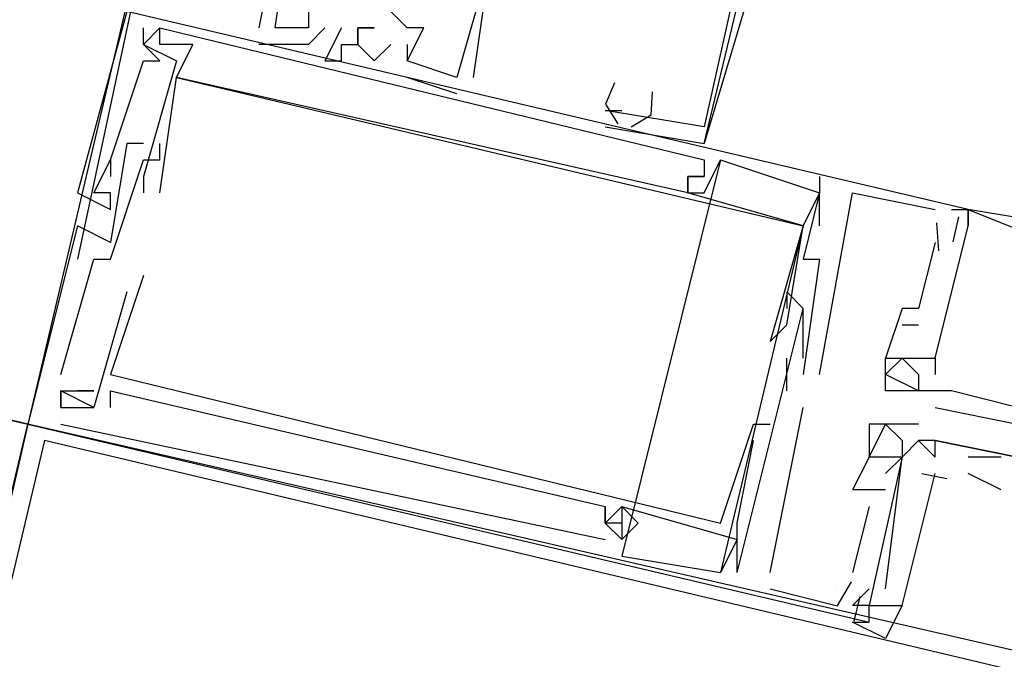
# Model space of a CAD drawing. Header units: feet. Extents: x -79 to 198, y -22 to 181.
# Tile 186 of 256: x 130.727 to 131.523, y 90.361 to 90.878. Entities that reach past the tile are written whole.
import ezdxf

# ---------------------------------------------------------------- set-up
doc = ezdxf.new("R2010")
doc.units = ezdxf.units.FT
doc.layers.add('A-LINEA', color=7, linetype='CONTINUOUS')

msp = doc.modelspace()

# ---------------------------------------------------------------- linework, layer by layer
at = {"layer": 'A-LINEA'}
for p, q in [((130.8533, 91.0578), (130.7733, 90.6844)), ((130.84, 91.0044), (130.7333, 90.5511)), ((130.84, 91.0044), (130.7333, 90.5511)), ((131.32, 90.9111), (131.28, 90.7778)), ((131.32, 90.9111), (131.28, 90.7778)), ((131.32, 90.9111), (131.28, 90.7778)), ((130.84, 90.8711), (130.84, 90.8711)), ((130.84, 90.8711), (130.84, 90.8711)), ((130.84, 90.8711), (130.84, 90.8711)), ((130.84, 90.8711), (130.84, 90.8711)), ((130.84, 90.8711), (130.84, 90.8711)), ((130.84, 90.8711), (130.84, 90.8711)), ((130.92, 90.8711), (130.92, 90.8711)), ((130.92, 90.8711), (130.92, 90.8711)), ((130.92, 90.8711), (130.92, 90.8711)), ((130.9333, 90.8711), (130.9333, 90.8711)), ((130.9333, 90.8711), (130.9333, 90.8711)), ((130.9333, 90.8711), (130.9333, 90.8711)), ((130.96, 90.8711), (130.96, 90.8711)), ((130.96, 90.8711), (130.96, 90.8711)), ((130.96, 90.8711), (130.96, 90.8711)), ((130.9733, 90.8711), (130.9733, 90.8711)), ((130.9733, 90.8711), (130.9733, 90.8711)), ((130.9733, 90.8711), (130.9733, 90.8711)), ((130.9867, 90.8711), (130.9867, 90.8711)), ((130.9867, 90.8711), (130.9867, 90.8711)), ((130.9867, 90.8711), (130.9867, 90.8711)), ((131, 90.8711), (131, 90.8711)), ((131, 90.8711), (131, 90.8711)), ((131, 90.8711), (131, 90.8711)), ((131.04, 90.8711), (131.04, 90.8711)), ((131.04, 90.8711), (131.04, 90.8711)), ((131.04, 90.8711), (131.04, 90.8711)), ((131.0533, 90.8711), (131.0533, 90.8711)), ((131.0533, 90.8711), (131.0533, 90.8711)), ((131.0533, 90.8711), (131.0533, 90.8711)), ((130.8267, 90.8578), (130.8267, 90.8578)), ((130.8267, 90.8578), (130.8267, 90.8578)), ((130.8267, 90.8578), (130.8267, 90.8578)), ((130.8267, 90.8578), (130.8267, 90.8578)), ((130.8267, 90.8578), (130.8267, 90.8578)), ((130.8267, 90.8578), (130.8267, 90.8578)), ((130.84, 90.8578), (130.84, 90.8578)), ((130.84, 90.8578), (130.84, 90.8578)), ((130.84, 90.8578), (130.84, 90.8578)), ((130.8667, 90.8578), (130.8667, 90.8578)), ((130.8667, 90.8578), (130.8667, 90.8578)), ((130.8667, 90.8578), (130.8667, 90.8578)), ((130.92, 90.8578), (130.92, 90.8578)), ((130.92, 90.8578), (130.92, 90.8578)), ((130.92, 90.8578), (130.92, 90.8578)), ((130.96, 90.8578), (130.96, 90.8578)), ((130.96, 90.8578), (130.96, 90.8578)), ((130.96, 90.8578), (130.96, 90.8578)), ((130.9867, 90.8578), (130.9867, 90.8578)), ((130.9867, 90.8578), (130.9867, 90.8578)), ((130.9867, 90.8578), (130.9867, 90.8578)), ((131, 90.8578), (131, 90.8578)), ((131, 90.8578), (131, 90.8578)), ((131, 90.8578), (131, 90.8578)), ((131.0267, 90.8578), (131.0267, 90.8578)), ((131.0267, 90.8578), (131.0267, 90.8578)), ((131.0267, 90.8578), (131.0267, 90.8578)), ((131.04, 90.8578), (131.04, 90.8578)), ((131.04, 90.8578), (131.04, 90.8578)), ((131.04, 90.8578), (131.04, 90.8578)), ((130.8267, 90.8444), (130.8267, 90.8444)), ((130.8267, 90.8444), (130.8267, 90.8444)), ((130.8267, 90.8444), (130.8267, 90.8444)), ((130.84, 90.8444), (130.84, 90.8444)), ((130.84, 90.8444), (130.84, 90.8444)), ((130.84, 90.8444), (130.84, 90.8444)), ((130.8533, 90.8444), (130.8533, 90.8444)), ((130.8533, 90.8444), (130.8533, 90.8444)), ((130.8533, 90.8444), (130.8533, 90.8444)), ((130.9733, 90.8444), (130.9733, 90.8444)), ((130.9733, 90.8444), (130.9733, 90.8444)), ((130.9733, 90.8444), (130.9733, 90.8444)), ((130.9867, 90.8444), (130.9867, 90.8444)), ((130.9867, 90.8444), (130.9867, 90.8444)), ((130.9867, 90.8444), (130.9867, 90.8444)), ((131.0133, 90.8444), (131.0133, 90.8444)), ((131.0133, 90.8444), (131.0133, 90.8444)), ((131.0133, 90.8444), (131.0133, 90.8444)), ((131.04, 90.8444), (131.04, 90.8444)), ((131.04, 90.8444), (131.04, 90.8444)), ((131.04, 90.8444), (131.04, 90.8444)), ((131.04, 90.8444), (131.04, 90.8444)), ((131.04, 90.8444), (131.04, 90.8444)), ((131.04, 90.8444), (131.04, 90.8444)), ((131.0533, 90.8444), (131.0533, 90.8444)), ((131.0533, 90.8444), (131.0533, 90.8444)), ((131.0533, 90.8444), (131.0533, 90.8444)), ((130.8533, 90.8311), (130.8533, 90.8311)), ((130.8533, 90.8311), (130.8533, 90.8311)), ((130.8533, 90.8311), (130.8533, 90.8311)), ((130.8533, 90.8311), (130.8533, 90.8311)), ((130.8533, 90.8311), (130.8533, 90.8311)), ((130.8533, 90.8311), (130.8533, 90.8311)), ((131.08, 90.8178), (131.04, 90.8311)), ((131.04, 90.8311), (131.04, 90.8311)), ((131.08, 90.8178), (131.04, 90.8311)), ((131.04, 90.8311), (131.04, 90.8311)), ((131.08, 90.8178), (131.04, 90.8311)), ((131.04, 90.8311), (131.04, 90.8311)), ((131.08, 90.8311), (131.08, 90.8311)), ((131.08, 90.8311), (131.08, 90.8311)), ((131.08, 90.8311), (131.08, 90.8311)), ((131.08, 90.8311), (131.08, 90.8311)), ((131.08, 90.8311), (131.08, 90.8311)), ((131.08, 90.8311), (131.08, 90.8311)), ((131.0933, 90.8311), (131.0933, 90.8311)), ((131.0933, 90.8311), (131.0933, 90.8311)), ((131.0933, 90.8311), (131.0933, 90.8311)), ((131.2, 90.8311), (131.2, 90.8311)), ((131.2, 90.8311), (131.2, 90.8311)), ((131.2, 90.8311), (131.2, 90.8311)), ((131.2, 90.8311), (131.2, 90.8311)), ((131.2, 90.8311), (131.2, 90.8311)), ((131.2, 90.8311), (131.2, 90.8311)), ((131.2133, 90.8311), (131.2133, 90.8311)), ((131.2133, 90.8311), (131.2133, 90.8311)), ((131.2133, 90.8311), (131.2133, 90.8311)), ((131.2133, 90.8311), (131.2133, 90.8311)), ((131.2133, 90.8311), (131.2133, 90.8311)), ((131.2133, 90.8311), (131.2133, 90.8311)), ((131.08, 90.8178), (131.08, 90.8178)), ((131.08, 90.8178), (131.08, 90.8178)), ((131.08, 90.8178), (131.08, 90.8178)), ((131.2133, 90.8178), (131.2133, 90.8178)), ((131.2133, 90.8178), (131.2133, 90.8178)), ((131.2133, 90.8178), (131.2133, 90.8178)), ((131.2, 90.8044), (131.2, 90.8044)), ((131.2, 90.8044), (131.2, 90.8044)), ((131.2, 90.8044), (131.2, 90.8044)), ((131.2, 90.8044), (131.2, 90.8044)), ((131.2, 90.8044), (131.2, 90.8044)), ((131.2, 90.8044), (131.2, 90.8044)), ((131.2, 90.8044), (131.2, 90.8044)), ((131.2, 90.8044), (131.2, 90.8044)), ((131.2, 90.8044), (131.2, 90.8044)), ((131.2133, 90.8044), (131.2133, 90.8044)), ((131.2133, 90.8044), (131.2133, 90.8044)), ((131.2133, 90.8044), (131.2133, 90.8044)), ((131.2, 90.7911), (131.28, 90.7778)), ((131.2, 90.7911), (131.2, 90.7911)), ((131.2, 90.7911), (131.28, 90.7778)), ((131.2, 90.7911), (131.2, 90.7911)), ((131.2, 90.7911), (131.28, 90.7778)), ((131.2, 90.7911), (131.2, 90.7911)), ((131.28, 90.7911), (131.28, 90.7911)), ((131.28, 90.7911), (131.28, 90.7911)), ((131.28, 90.7911), (131.28, 90.7911)), ((130.8133, 90.7778), (130.8133, 90.7778)), ((130.8133, 90.7778), (130.8133, 90.7778)), ((130.8133, 90.7778), (130.8133, 90.7778)), ((130.8267, 90.7778), (130.8267, 90.7778)), ((130.8267, 90.7778), (130.8267, 90.7778)), ((130.8267, 90.7778), (130.8267, 90.7778)), ((130.84, 90.7778), (130.84, 90.7778)), ((130.84, 90.7778), (130.84, 90.7778)), ((130.84, 90.7778), (130.84, 90.7778)), ((131.28, 90.7778), (131.28, 90.7778)), ((131.28, 90.7778), (131.28, 90.7778)), ((131.28, 90.7778), (131.28, 90.7778)), ((130.8, 90.7644), (130.8, 90.7644)), ((130.8, 90.7644), (130.8, 90.7644)), ((130.8, 90.7644), (130.8, 90.7644)), ((130.8, 90.7644), (130.8, 90.7644)), ((130.8, 90.7644), (130.8, 90.7644)), ((130.8, 90.7644), (130.8, 90.7644)), ((130.8267, 90.7644), (130.8267, 90.7644)), ((130.8267, 90.7644), (130.8267, 90.7644)), ((130.8267, 90.7644), (130.8267, 90.7644)), ((130.84, 90.7644), (130.84, 90.7644)), ((130.84, 90.7644), (130.84, 90.7644)), ((130.84, 90.7644), (130.84, 90.7644)), ((131.2933, 90.7644), (131.2133, 90.4444)), ((131.2933, 90.7644), (131.2133, 90.4444)), ((131.2933, 90.7644), (131.2133, 90.4444)), ((131.28, 90.7644), (131.28, 90.7644)), ((131.28, 90.7644), (131.28, 90.7644)), ((131.28, 90.7644), (131.28, 90.7644)), ((131.2933, 90.7644), (131.2933, 90.7644)), ((131.2933, 90.7644), (131.2933, 90.7644)), ((131.2933, 90.7644), (131.2933, 90.7644)), ((130.8, 90.7511), (130.8, 90.7511)), ((130.8, 90.7511), (130.8, 90.7511)), ((130.8, 90.7511), (130.8, 90.7511)), ((130.8267, 90.7511), (130.8267, 90.7511)), ((130.8267, 90.7511), (130.8267, 90.7511)), ((130.8267, 90.7511), (130.8267, 90.7511)), ((131.2667, 90.7511), (131.2667, 90.7511)), ((131.2667, 90.7511), (131.2667, 90.7511)), ((131.2667, 90.7511), (131.2667, 90.7511)), ((131.2667, 90.7511), (131.2667, 90.7511)), ((131.2667, 90.7511), (131.2667, 90.7511)), ((131.2667, 90.7511), (131.2667, 90.7511)), ((131.2667, 90.7511), (131.2667, 90.7511)), ((131.2667, 90.7511), (131.2667, 90.7511)), ((131.2667, 90.7511), (131.2667, 90.7511)), ((131.28, 90.7511), (131.28, 90.7511)), ((131.28, 90.7511), (131.28, 90.7511)), ((131.28, 90.7511), (131.28, 90.7511)), ((131.28, 90.7511), (131.28, 90.7511)), ((131.28, 90.7511), (131.28, 90.7511)), ((131.28, 90.7511), (131.28, 90.7511)), ((131.3733, 90.7511), (131.3733, 90.7378)), ((131.3733, 90.7511), (131.3733, 90.7378)), ((131.3733, 90.7511), (131.3733, 90.7378)), ((130.7733, 90.7378), (130.7733, 90.7378)), ((130.7733, 90.7378), (130.7733, 90.7378)), ((130.7733, 90.7378), (130.7733, 90.7378)), ((130.7867, 90.7378), (130.7867, 90.7378)), ((130.7867, 90.7378), (130.7867, 90.7378)), ((130.7867, 90.7378), (130.7867, 90.7378)), ((130.7867, 90.7378), (130.7867, 90.7378)), ((130.7867, 90.7378), (130.7867, 90.7378)), ((130.7867, 90.7378), (130.7867, 90.7378)), ((130.8, 90.7378), (130.8, 90.7378)), ((130.8, 90.7378), (130.8, 90.7378)), ((130.8, 90.7378), (130.8, 90.7378)), ((130.8267, 90.7378), (130.8267, 90.7378)), ((130.8267, 90.7378), (130.8267, 90.7378)), ((130.8267, 90.7378), (130.8267, 90.7378)), ((130.84, 90.7378), (130.84, 90.7378)), ((130.84, 90.7378), (130.84, 90.7378)), ((130.84, 90.7378), (130.84, 90.7378)), ((131.2667, 90.7378), (131.2667, 90.7378)), ((131.2667, 90.7378), (131.2667, 90.7378)), ((131.2667, 90.7378), (131.2667, 90.7378)), ((131.2667, 90.7378), (131.2667, 90.7378)), ((131.2667, 90.7378), (131.2667, 90.7378)), ((131.2667, 90.7378), (131.2667, 90.7378)), ((131.2667, 90.7378), (131.2667, 90.7378)), ((131.2667, 90.7378), (131.2667, 90.7378)), ((131.2667, 90.7378), (131.2667, 90.7378)), ((131.28, 90.7378), (131.28, 90.7378)), ((131.28, 90.7378), (131.28, 90.7378)), ((131.28, 90.7378), (131.28, 90.7378)), ((131.3733, 90.7111), (131.3733, 90.7378)), ((131.3733, 90.7378), (131.3733, 90.7378)), ((131.3733, 90.7378), (131.3733, 90.7378)), ((131.3733, 90.7111), (131.3733, 90.7378)), ((131.3733, 90.7378), (131.3733, 90.7378)), ((131.3733, 90.7378), (131.3733, 90.7378)), ((131.3733, 90.7111), (131.3733, 90.7378)), ((131.3733, 90.7378), (131.3733, 90.7378)), ((131.3733, 90.7378), (131.3733, 90.7378)), ((131.4, 90.7378), (131.4, 90.7378)), ((131.4, 90.7378), (131.4, 90.7378)), ((131.4, 90.7378), (131.4, 90.7378)), ((130.8, 90.7244), (130.8, 90.7244)), ((130.8, 90.7244), (130.8, 90.7244)), ((130.8, 90.7244), (130.8, 90.7244)), ((131.4667, 90.7244), (131.4667, 90.7244)), ((131.4667, 90.7244), (131.4667, 90.7244)), ((131.4667, 90.7244), (131.4667, 90.7244)), ((131.48, 90.7244), (131.48, 90.7244)), ((131.48, 90.7244), (131.48, 90.7244)), ((131.48, 90.7244), (131.48, 90.7244)), ((131.4857, 90.7184), (131.4809, 90.6984)), ((131.4857, 90.7184), (131.4809, 90.6984)), ((131.4857, 90.7184), (131.4809, 90.6984)), ((131.4933, 90.7244), (131.4933, 90.7244)), ((131.4933, 90.7244), (131.4933, 90.7244)), ((131.4933, 90.7244), (131.4933, 90.7244)), ((131.4933, 90.7244), (131.4933, 90.7244)), ((131.4933, 90.7244), (131.4933, 90.7244)), ((131.4933, 90.7244), (131.4933, 90.7244)), ((131.4933, 90.7244), (131.4933, 90.7244)), ((131.4933, 90.7244), (131.4933, 90.7244)), ((131.4933, 90.7244), (131.4933, 90.7244)), ((130.7733, 90.7111), (130.7733, 90.7111)), ((130.7733, 90.7111), (130.7733, 90.7111)), ((130.7733, 90.7111), (130.7733, 90.7111)), ((131.36, 90.7111), (131.2933, 90.4311)), ((131.36, 90.7111), (131.2933, 90.4311)), ((131.36, 90.7111), (131.2933, 90.4311)), ((131.36, 90.7111), (131.36, 90.7111)), ((131.36, 90.7111), (131.36, 90.7111)), ((131.36, 90.7111), (131.36, 90.7111)), ((131.36, 90.7111), (131.36, 90.7111)), ((131.36, 90.7111), (131.36, 90.7111)), ((131.36, 90.7111), (131.36, 90.7111)), ((131.36, 90.7111), (131.36, 90.7111)), ((131.36, 90.7111), (131.36, 90.7111)), ((131.36, 90.7111), (131.36, 90.7111)), ((131.3733, 90.7111), (131.3733, 90.7111)), ((131.3733, 90.7111), (131.3733, 90.7111)), ((131.3733, 90.7111), (131.3733, 90.7111)), ((131.4679, 90.7135), (131.4695, 90.6909)), ((131.4679, 90.7135), (131.4695, 90.6909)), ((131.4679, 90.7135), (131.4695, 90.6909)), ((131.48, 90.7111), (131.48, 90.7111)), ((131.48, 90.7111), (131.48, 90.7111)), ((131.48, 90.7111), (131.48, 90.7111)), ((131.48, 90.7111), (131.48, 90.7111)), ((131.48, 90.7111), (131.48, 90.7111)), ((131.48, 90.7111), (131.48, 90.7111)), ((131.4933, 90.7111), (131.4933, 90.7111)), ((131.4933, 90.7111), (131.4933, 90.7111)), ((131.4933, 90.7111), (131.4933, 90.7111)), ((131.4933, 90.7111), (131.4933, 90.7111)), ((131.4933, 90.7111), (131.4933, 90.7111)), ((131.4933, 90.7111), (131.4933, 90.7111)), ((131.4933, 90.7111), (131.4933, 90.7111)), ((131.4933, 90.7111), (131.4933, 90.7111)), ((131.4933, 90.7111), (131.4933, 90.7111)), ((130.8, 90.6978), (130.8, 90.6978)), ((130.8, 90.6978), (130.8, 90.6978)), ((130.8, 90.6978), (130.8, 90.6978)), ((131.4667, 90.6978), (131.4667, 90.6978)), ((131.4667, 90.6978), (131.4667, 90.6978)), ((131.4667, 90.6978), (131.4667, 90.6978)), ((130.7867, 90.6844), (130.7867, 90.6844)), ((130.7867, 90.6844), (130.7867, 90.6844)), ((130.7867, 90.6844), (130.7867, 90.6844)), ((130.8, 90.6844), (130.8, 90.6844)), ((130.8, 90.6844), (130.8, 90.6844)), ((130.8, 90.6844), (130.8, 90.6844)), ((131.36, 90.6844), (131.36, 90.6844)), ((131.36, 90.6844), (131.36, 90.6844)), ((131.36, 90.6844), (131.36, 90.6844)), ((131.3733, 90.6844), (131.3733, 90.6844)), ((131.3733, 90.6844), (131.3733, 90.6844)), ((131.3733, 90.6844), (131.3733, 90.6844)), ((130.8133, 90.6711), (130.8133, 90.6711)), ((130.8133, 90.6711), (130.8133, 90.6711)), ((130.8133, 90.6711), (130.8133, 90.6711)), ((130.8133, 90.6711), (130.8133, 90.6711)), ((130.8133, 90.6711), (130.8133, 90.6711)), ((130.8133, 90.6711), (130.8133, 90.6711)), ((130.8267, 90.6711), (130.8267, 90.6711)), ((130.8267, 90.6711), (130.8267, 90.6711)), ((130.8267, 90.6711), (130.8267, 90.6711)), ((130.8133, 90.6578), (130.8133, 90.6578)), ((130.8133, 90.6578), (130.8133, 90.6578)), ((130.8133, 90.6578), (130.8133, 90.6578)), ((131.3467, 90.6578), (131.3467, 90.6578)), ((131.3467, 90.6578), (131.3467, 90.6578)), ((131.3467, 90.6578), (131.3467, 90.6578)), ((131.3467, 90.6444), (131.3467, 90.6444)), ((131.3467, 90.6444), (131.3467, 90.6444)), ((131.3467, 90.6444), (131.3467, 90.6444)), ((131.36, 90.6444), (131.36, 90.6444)), ((131.36, 90.6444), (131.36, 90.6444)), ((131.36, 90.6444), (131.36, 90.6444)), ((131.36, 90.6444), (131.36, 90.6444)), ((131.36, 90.6444), (131.36, 90.6444)), ((131.36, 90.6444), (131.36, 90.6444)), ((131.36, 90.6444), (131.36, 90.6444)), ((131.36, 90.6444), (131.36, 90.6444)), ((131.36, 90.6444), (131.36, 90.6444)), ((131.3733, 90.6444), (131.3733, 90.6444)), ((131.3733, 90.6444), (131.3733, 90.6444)), ((131.3733, 90.6444), (131.3733, 90.6444)), ((131.3733, 90.6444), (131.3733, 90.6444)), ((131.3733, 90.6444), (131.3733, 90.6444)), ((131.3733, 90.6444), (131.3733, 90.6444)), ((131.44, 90.6444), (131.44, 90.6444)), ((131.44, 90.6444), (131.44, 90.6444)), ((131.44, 90.6444), (131.44, 90.6444)), ((131.4533, 90.6444), (131.4533, 90.6444)), ((131.4533, 90.6444), (131.4533, 90.6444)), ((131.4533, 90.6444), (131.4533, 90.6444)), ((131.3467, 90.6311), (131.3467, 90.6311)), ((131.3467, 90.6311), (131.3467, 90.6311)), ((131.3467, 90.6311), (131.3467, 90.6311)), ((131.44, 90.6311), (131.44, 90.6311)), ((131.44, 90.6311), (131.4533, 90.6311)), ((131.44, 90.6311), (131.44, 90.6311)), ((131.44, 90.6311), (131.44, 90.6311)), ((131.44, 90.6311), (131.4533, 90.6311)), ((131.44, 90.6311), (131.44, 90.6311)), ((131.44, 90.6311), (131.44, 90.6311)), ((131.44, 90.6311), (131.4533, 90.6311)), ((131.44, 90.6311), (131.44, 90.6311)), ((131.4533, 90.6311), (131.4533, 90.6311)), ((131.4533, 90.6311), (131.4533, 90.6311)), ((131.4533, 90.6311), (131.4533, 90.6311)), ((130.44, 90.6178), (130.7333, 90.5511)), ((131.3333, 90.6178), (131.3333, 90.6178)), ((131.3333, 90.6178), (131.3333, 90.6178)), ((131.3333, 90.6178), (131.3333, 90.6178)), ((131.36, 90.6178), (131.36, 90.6178)), ((131.36, 90.6178), (131.36, 90.6178)), ((131.36, 90.6178), (131.36, 90.6178)), ((131.36, 90.6178), (131.36, 90.6178)), ((131.36, 90.6178), (131.36, 90.6178)), ((131.36, 90.6178), (131.36, 90.6178)), ((131.44, 90.6178), (131.44, 90.6178)), ((131.44, 90.6178), (131.44, 90.6178)), ((131.44, 90.6178), (131.44, 90.6178)), ((131.44, 90.6178), (131.44, 90.6178)), ((131.44, 90.6178), (131.44, 90.6178)), ((131.44, 90.6178), (131.44, 90.6178)), ((131.4533, 90.6178), (131.4533, 90.6178)), ((131.4533, 90.6178), (131.4533, 90.6178)), ((131.4533, 90.6178), (131.4533, 90.6178)), ((131.4533, 90.6178), (131.4533, 90.6178)), ((131.4533, 90.6178), (131.4533, 90.6178)), ((131.4533, 90.6178), (131.4533, 90.6178)), ((131.3467, 90.5778), (131.3467, 90.6044)), ((131.3467, 90.6044), (131.3467, 90.6044)), ((131.3467, 90.5778), (131.3467, 90.6044)), ((131.3467, 90.6044), (131.3467, 90.6044)), ((131.3467, 90.5778), (131.3467, 90.6044)), ((131.3467, 90.6044), (131.3467, 90.6044)), ((131.36, 90.6044), (131.36, 90.6044)), ((131.36, 90.6044), (131.36, 90.6044)), ((131.36, 90.6044), (131.36, 90.6044)), ((131.4267, 90.6044), (131.4267, 90.6044)), ((131.4267, 90.6044), (131.4267, 90.6044)), ((131.4267, 90.6044), (131.4267, 90.6044)), ((131.4267, 90.6044), (131.4267, 90.6044)), ((131.4267, 90.6044), (131.4267, 90.6044)), ((131.4267, 90.6044), (131.4267, 90.6044)), ((131.44, 90.6044), (131.44, 90.6044)), ((131.44, 90.6044), (131.44, 90.6044)), ((131.44, 90.6044), (131.44, 90.6044)), ((131.44, 90.6044), (131.44, 90.6044)), ((131.44, 90.6044), (131.44, 90.6044)), ((131.44, 90.6044), (131.44, 90.6044)), ((131.44, 90.6044), (131.44, 90.6044)), ((131.44, 90.6044), (131.44, 90.6044)), ((131.44, 90.6044), (131.44, 90.6044)), ((131.4533, 90.6044), (131.4533, 90.6044)), ((131.4533, 90.6044), (131.4533, 90.6044)), ((131.4533, 90.6044), (131.4533, 90.6044)), ((131.4533, 90.6044), (131.4533, 90.6044)), ((131.4533, 90.6044), (131.4533, 90.6044)), ((131.4533, 90.6044), (131.4533, 90.6044)), ((131.4667, 90.6044), (131.4667, 90.6044)), ((131.4667, 90.6044), (131.4667, 90.6044)), ((131.4667, 90.6044), (131.4667, 90.6044)), ((131.4667, 90.6044), (131.4667, 90.6044)), ((131.4667, 90.6044), (131.4667, 90.6044)), ((131.4667, 90.6044), (131.4667, 90.6044)), ((130.76, 90.5911), (130.76, 90.5911)), ((130.76, 90.5911), (130.76, 90.5911)), ((130.76, 90.5911), (130.76, 90.5911)), ((130.7733, 90.5911), (130.7733, 90.5911)), ((130.7733, 90.5911), (130.7733, 90.5911)), ((130.7733, 90.5911), (130.7733, 90.5911)), ((130.8, 90.5911), (130.8, 90.5911)), ((130.8, 90.5911), (130.8, 90.5911)), ((130.8, 90.5911), (130.8, 90.5911)), ((131.36, 90.5911), (131.36, 90.5911)), ((131.36, 90.5911), (131.36, 90.5911)), ((131.36, 90.5911), (131.36, 90.5911)), ((131.3733, 90.5911), (131.3733, 90.5911)), ((131.3733, 90.5911), (131.3733, 90.5911)), ((131.3733, 90.5911), (131.3733, 90.5911)), ((131.4267, 90.5911), (131.4267, 90.5911)), ((131.4267, 90.5911), (131.4267, 90.5911)), ((131.4267, 90.5911), (131.4267, 90.5911)), ((131.4533, 90.5911), (131.4533, 90.5911)), ((131.4533, 90.5911), (131.4533, 90.5911)), ((131.4533, 90.5911), (131.4533, 90.5911)), ((131.4667, 90.5911), (131.4667, 90.5911)), ((131.4667, 90.5911), (131.4667, 90.5911)), ((131.4667, 90.5911), (131.4667, 90.5911)), ((130.76, 90.5778), (130.76, 90.5778)), ((130.76, 90.5778), (130.76, 90.5778)), ((130.76, 90.5778), (130.76, 90.5778)), ((130.76, 90.5778), (130.76, 90.5778)), ((130.76, 90.5778), (130.76, 90.5778)), ((130.76, 90.5778), (130.76, 90.5778)), ((130.7733, 90.5778), (130.7733, 90.5778)), ((130.7733, 90.5778), (130.7733, 90.5778)), ((130.7733, 90.5778), (130.7733, 90.5778)), ((130.7867, 90.5778), (130.7867, 90.5778)), ((130.7867, 90.5778), (130.7867, 90.5778)), ((130.7867, 90.5778), (130.7867, 90.5778)), ((130.8, 90.5778), (130.8, 90.5778)), ((130.8, 90.5778), (130.8, 90.5778)), ((130.8, 90.5778), (130.8, 90.5778)), ((131.3467, 90.5778), (131.3467, 90.5778)), ((131.3467, 90.5778), (131.3467, 90.5778)), ((131.3467, 90.5778), (131.3467, 90.5778)), ((131.4267, 90.5778), (131.4267, 90.5778)), ((131.4267, 90.5778), (131.4267, 90.5778)), ((131.4267, 90.5778), (131.4267, 90.5778)), ((131.44, 90.5778), (131.44, 90.5778)), ((131.44, 90.5778), (131.44, 90.5778)), ((131.44, 90.5778), (131.44, 90.5778)), ((131.4533, 90.5778), (131.4533, 90.5778)), ((131.4533, 90.5778), (131.4533, 90.5778)), ((131.4533, 90.5778), (131.4533, 90.5778)), ((131.4533, 90.5778), (131.4533, 90.5778)), ((131.4533, 90.5778), (131.4533, 90.5778)), ((131.4533, 90.5778), (131.4533, 90.5778)), ((131.4533, 90.5778), (131.4533, 90.5778)), ((131.4533, 90.5778), (131.4533, 90.5778)), ((131.4533, 90.5778), (131.4533, 90.5778)), ((131.4667, 90.5778), (131.4667, 90.5778)), ((131.4667, 90.5778), (131.4667, 90.5778)), ((131.4667, 90.5778), (131.4667, 90.5778)), ((131.4667, 90.5778), (131.4667, 90.5778)), ((131.4667, 90.5778), (131.4667, 90.5778)), ((131.4667, 90.5778), (131.4667, 90.5778)), ((131.4667, 90.5778), (131.4667, 90.5778)), ((131.4667, 90.5778), (131.4667, 90.5778)), ((131.4667, 90.5778), (131.4667, 90.5778)), ((131.4667, 90.5778), (131.4667, 90.5778)), ((131.4667, 90.5778), (131.4667, 90.5778)), ((131.4667, 90.5778), (131.4667, 90.5778)), ((131.4667, 90.5778), (131.4667, 90.5778)), ((131.4667, 90.5778), (131.4667, 90.5778)), ((131.4667, 90.5778), (131.4667, 90.5778)), ((131.48, 90.5778), (131.48, 90.5778)), ((131.48, 90.5778), (131.48, 90.5778)), ((131.48, 90.5778), (131.48, 90.5778)), ((131.48, 90.5778), (131.48, 90.5778)), ((131.48, 90.5778), (131.48, 90.5778)), ((131.48, 90.5778), (131.48, 90.5778)), ((130.76, 90.5644), (130.76, 90.5644)), ((130.76, 90.5644), (130.76, 90.5644)), ((130.76, 90.5644), (130.76, 90.5644)), ((130.76, 90.5644), (130.76, 90.5644)), ((130.76, 90.5644), (130.76, 90.5644)), ((130.76, 90.5644), (130.76, 90.5644)), ((130.7733, 90.5644), (130.7733, 90.5644)), ((130.7733, 90.5644), (130.7733, 90.5644)), ((130.7733, 90.5644), (130.7733, 90.5644)), ((130.7867, 90.5644), (130.7867, 90.5644)), ((130.7867, 90.5644), (130.7867, 90.5644)), ((130.7867, 90.5644), (130.7867, 90.5644)), ((130.7867, 90.5644), (130.7867, 90.5644)), ((130.7867, 90.5644), (130.7867, 90.5644)), ((130.7867, 90.5644), (130.7867, 90.5644)), ((130.8, 90.5644), (130.8, 90.5644)), ((130.8, 90.5644), (130.8, 90.5644)), ((130.8, 90.5644), (130.8, 90.5644)), ((131.3333, 90.4311), (131.36, 90.5644)), ((131.3333, 90.4311), (131.36, 90.5644)), ((131.3333, 90.4311), (131.36, 90.5644)), ((131.3467, 90.5644), (131.3467, 90.5644)), ((131.3467, 90.5644), (131.3467, 90.5644)), ((131.3467, 90.5644), (131.3467, 90.5644)), ((131.3467, 90.5644), (131.3467, 90.5644)), ((131.3467, 90.5644), (131.3467, 90.5644)), ((131.3467, 90.5644), (131.3467, 90.5644)), ((131.36, 90.5644), (131.36, 90.5644)), ((131.36, 90.5644), (131.36, 90.5644)), ((131.36, 90.5644), (131.36, 90.5644)), ((131.4667, 90.5644), (131.4667, 90.5644)), ((131.4667, 90.5644), (131.4667, 90.5644)), ((131.4667, 90.5644), (131.4667, 90.5644)), ((130.7333, 90.5511), (130.7333, 90.5511)), ((130.7333, 90.5511), (130.7333, 90.5511)), ((130.7333, 90.5511), (130.7333, 90.5511)), ((130.76, 90.5511), (131.2, 90.4578)), ((130.76, 90.5511), (130.76, 90.5511)), ((130.76, 90.5511), (131.2, 90.4578)), ((130.76, 90.5511), (130.76, 90.5511)), ((130.76, 90.5511), (131.2, 90.4578)), ((130.76, 90.5511), (130.76, 90.5511)), ((131.32, 90.5511), (131.32, 90.5511)), ((131.32, 90.5511), (131.32, 90.5511)), ((131.32, 90.5511), (131.32, 90.5511)), ((131.3333, 90.5511), (131.3333, 90.5511)), ((131.3333, 90.5511), (131.3333, 90.5511)), ((131.3333, 90.5511), (131.3333, 90.5511)), ((131.4133, 90.5511), (131.4133, 90.5511)), ((131.4267, 90.5511), (131.4267, 90.5511)), ((131.4267, 90.5511), (131.4267, 90.5511)), ((131.44, 90.5511), (131.44, 90.5511)), ((131.4533, 90.5511), (131.4533, 90.5511)), ((131.32, 90.5378), (131.32, 90.5378)), ((131.32, 90.5378), (131.32, 90.5378)), ((131.32, 90.5378), (131.32, 90.5378)), ((131.3333, 90.5378), (131.3333, 90.5378)), ((131.3333, 90.5378), (131.3333, 90.5378)), ((131.3333, 90.5378), (131.3333, 90.5378)), ((131.44, 90.5378), (131.44, 90.5378)), ((131.4533, 90.5378), (131.4533, 90.5378)), ((131.4533, 90.5378), (131.4533, 90.5378)), ((131.4533, 90.5378), (131.4533, 90.5378)), ((131.4667, 90.5378), (131.4667, 90.5378)), ((131.4667, 90.5378), (131.4667, 90.5378)), ((131.4133, 90.5244), (131.4, 90.4978)), ((131.4133, 90.5244), (131.4, 90.4978)), ((131.4133, 90.5244), (131.4, 90.4978)), ((131.44, 90.5244), (131.4133, 90.5244)), ((131.4133, 90.5244), (131.4133, 90.5244)), ((131.4133, 90.5244), (131.4133, 90.5244)), ((131.4133, 90.5244), (131.4133, 90.5244)), ((131.4133, 90.5244), (131.4133, 90.5244)), ((131.4133, 90.5244), (131.4133, 90.5244)), ((131.4267, 90.5244), (131.4267, 90.5244)), ((131.4267, 90.5244), (131.4267, 90.5244)), ((131.4267, 90.5244), (131.4267, 90.5244)), ((131.44, 90.5244), (131.44, 90.5244)), ((131.44, 90.5244), (131.44, 90.5244)), ((131.44, 90.5244), (131.44, 90.5244)), ((131.44, 90.5244), (131.44, 90.5244)), ((131.44, 90.5244), (131.44, 90.5244)), ((131.4667, 90.5244), (131.4667, 90.5244)), ((131.4133, 90.5111), (131.4133, 90.5111)), ((131.4133, 90.5111), (131.4133, 90.5111)), ((131.4133, 90.5111), (131.4133, 90.5111)), ((131.4133, 90.5111), (131.4133, 90.5111)), ((131.4133, 90.5111), (131.4133, 90.5111)), ((131.4133, 90.5111), (131.4133, 90.5111)), ((131.4267, 90.5111), (131.4267, 90.5111)), ((131.4267, 90.5111), (131.4267, 90.5111)), ((131.4267, 90.5111), (131.4267, 90.5111)), ((131.4762, 90.5069), (131.4559, 90.5109)), ((131.4762, 90.5069), (131.4559, 90.5109)), ((131.4762, 90.5069), (131.4559, 90.5109)), ((131.52, 90.4978), (131.4933, 90.5111)), ((131.4133, 90.4978), (131.4, 90.4978)), ((131.4, 90.4978), (131.4, 90.4978)), ((131.4133, 90.4978), (131.4, 90.4978)), ((131.4, 90.4978), (131.4, 90.4978)), ((131.4133, 90.4978), (131.4, 90.4978)), ((131.4, 90.4978), (131.4, 90.4978)), ((131.4267, 90.4978), (131.4133, 90.4978)), ((131.4133, 90.4978), (131.4133, 90.4978)), ((131.4133, 90.4978), (131.4133, 90.4978)), ((131.4267, 90.4978), (131.4133, 90.4978)), ((131.4133, 90.4978), (131.4133, 90.4978)), ((131.4133, 90.4978), (131.4133, 90.4978)), ((131.4267, 90.4978), (131.4133, 90.4978)), ((131.4133, 90.4978), (131.4133, 90.4978)), ((131.4133, 90.4978), (131.4133, 90.4978)), ((131.4267, 90.4978), (131.4267, 90.4978)), ((131.4267, 90.4978), (131.4267, 90.4978)), ((131.4267, 90.4978), (131.4267, 90.4978)), ((131.2, 90.4844), (131.2, 90.4844)), ((131.2, 90.4844), (131.2, 90.4844)), ((131.2, 90.4844), (131.2, 90.4844)), ((131.2133, 90.4844), (131.2133, 90.4844)), ((131.2133, 90.4844), (131.2133, 90.4844)), ((131.2133, 90.4844), (131.2133, 90.4844)), ((131.2133, 90.4844), (131.2133, 90.4844)), ((131.2133, 90.4844), (131.2133, 90.4844)), ((131.2133, 90.4844), (131.2133, 90.4844)), ((131.4133, 90.4844), (131.4, 90.4311)), ((131.4133, 90.4844), (131.4, 90.4311)), ((131.4133, 90.4844), (131.4, 90.4311)), ((131.4133, 90.4844), (131.4133, 90.4844)), ((131.4133, 90.4844), (131.4133, 90.4844)), ((131.4133, 90.4844), (131.4133, 90.4844)), ((131.2, 90.4711), (131.2, 90.4711)), ((131.2, 90.4711), (131.2, 90.4711)), ((131.2, 90.4711), (131.2, 90.4711)), ((131.2, 90.4711), (131.2, 90.4711)), ((131.2, 90.4711), (131.2, 90.4711)), ((131.2, 90.4711), (131.2, 90.4711)), ((131.2133, 90.4711), (131.2133, 90.4711)), ((131.2133, 90.4711), (131.2133, 90.4711)), ((131.2133, 90.4711), (131.2133, 90.4711)), ((131.2133, 90.4711), (131.2133, 90.4711)), ((131.2133, 90.4711), (131.2133, 90.4711)), ((131.2133, 90.4711), (131.2133, 90.4711)), ((131.2267, 90.4711), (131.2267, 90.4711)), ((131.2267, 90.4711), (131.2267, 90.4711)), ((131.2267, 90.4711), (131.2267, 90.4711)), ((131.2933, 90.4711), (131.2933, 90.4711)), ((131.2933, 90.4711), (131.2933, 90.4711)), ((131.2933, 90.4711), (131.2933, 90.4711)), ((131.3067, 90.4711), (131.3067, 90.4711)), ((131.3067, 90.4711), (131.3067, 90.4711)), ((131.3067, 90.4711), (131.3067, 90.4711)), ((131.2, 90.4578), (131.2, 90.4578)), ((131.2, 90.4578), (131.2, 90.4578)), ((131.2, 90.4578), (131.2, 90.4578)), ((131.2133, 90.4578), (131.2133, 90.4578)), ((131.2133, 90.4578), (131.2133, 90.4578)), ((131.2133, 90.4578), (131.2133, 90.4578)), ((131.2133, 90.4578), (131.2133, 90.4578)), ((131.2133, 90.4578), (131.2133, 90.4578)), ((131.2133, 90.4578), (131.2133, 90.4578)), ((131.2133, 90.4578), (131.2133, 90.4578)), ((131.2133, 90.4578), (131.2133, 90.4578)), ((131.2133, 90.4578), (131.2133, 90.4578)), ((131.3067, 90.4578), (131.2933, 90.4311)), ((131.3067, 90.4578), (131.2933, 90.4311)), ((131.3067, 90.4578), (131.2933, 90.4311)), ((131.3067, 90.4578), (131.3067, 90.4578)), ((131.3067, 90.4578), (131.3067, 90.4578)), ((131.3067, 90.4578), (131.3067, 90.4578)), ((131.2133, 90.4444), (131.2933, 90.4311)), ((131.2133, 90.4444), (131.2133, 90.4444)), ((131.2133, 90.4444), (131.2933, 90.4311)), ((131.2133, 90.4444), (131.2133, 90.4444)), ((131.2133, 90.4444), (131.2933, 90.4311)), ((131.2133, 90.4444), (131.2133, 90.4444)), ((131.2933, 90.4311), (131.2933, 90.4311)), ((131.2933, 90.4311), (131.2933, 90.4311)), ((131.2933, 90.4311), (131.2933, 90.4311)), ((131.2933, 90.4311), (131.2933, 90.4311)), ((131.2933, 90.4311), (131.2933, 90.4311)), ((131.2933, 90.4311), (131.2933, 90.4311)), ((131.3067, 90.4311), (131.3067, 90.4311)), ((131.3067, 90.4311), (131.3067, 90.4311)), ((131.3067, 90.4311), (131.3067, 90.4311)), ((131.3067, 90.4311), (131.3067, 90.4311)), ((131.3067, 90.4311), (131.3067, 90.4311)), ((131.3067, 90.4311), (131.3067, 90.4311)), ((131.3333, 90.4311), (131.3333, 90.4311)), ((131.3333, 90.4311), (131.3333, 90.4311)), ((131.3333, 90.4311), (131.3333, 90.4311)), ((131.4, 90.4311), (131.4, 90.4311)), ((131.4, 90.4311), (131.4, 90.4311)), ((131.4, 90.4311), (131.4, 90.4311)), ((131.3988, 90.4235), (131.3872, 90.404)), ((131.3988, 90.4235), (131.3872, 90.404)), ((131.3988, 90.4235), (131.3872, 90.404)), ((131.3333, 90.4178), (131.3867, 90.4044)), ((131.3333, 90.4178), (131.3333, 90.4178)), ((131.3333, 90.4178), (131.3867, 90.4044)), ((131.3333, 90.4178), (131.3333, 90.4178)), ((131.3333, 90.4178), (131.3867, 90.4044)), ((131.3333, 90.4178), (131.3333, 90.4178)), ((131.3867, 90.4178), (131.3867, 90.4178)), ((131.3867, 90.4178), (131.3867, 90.4178)), ((131.3867, 90.4178), (131.3867, 90.4178)), ((131.4, 90.4044), (131.4133, 90.4178)), ((131.4133, 90.4178), (131.4133, 90.4178)), ((131.4133, 90.4178), (131.4133, 90.4178)), ((131.4133, 90.4178), (131.4133, 90.4178)), ((131.4133, 90.4178), (131.4133, 90.4178)), ((131.4133, 90.4178), (131.4133, 90.4178)), ((131.4133, 90.4178), (131.4133, 90.4178)), ((131.4267, 90.4178), (131.4267, 90.4178)), ((131.4267, 90.4178), (131.4267, 90.4178)), ((131.4267, 90.4178), (131.4267, 90.4178)), ((131.4057, 90.4117), (131.4009, 90.3917)), ((131.4057, 90.4117), (131.4009, 90.3917)), ((131.4057, 90.4117), (131.4009, 90.3917)), ((131.3867, 90.4044), (131.3867, 90.4044)), ((131.3867, 90.4044), (131.3867, 90.4044)), ((131.3867, 90.4044), (131.3867, 90.4044)), ((131.4, 90.4044), (131.4, 90.4044)), ((131.4, 90.4044), (131.4, 90.4044)), ((131.4, 90.4044), (131.4, 90.4044)), ((131.4133, 90.4044), (131.4133, 90.4044)), ((131.4133, 90.4044), (131.4133, 90.4044)), ((131.4133, 90.4044), (131.4133, 90.4044)), ((131.4133, 90.4044), (131.4133, 90.4044)), ((131.4133, 90.3911), (131.4133, 90.3911)), ((131.4133, 90.3911), (131.4133, 90.3911)), ((131.4133, 90.3911), (131.4133, 90.3911))]:
    msp.add_line(p, q, dxfattribs=at)
for points in [[(131.28, 90.7778), (131.7067, 92.5511), (132.1333, 94.3511)], [(131.04, 90.8444), (131.0533, 90.8711), (131.04, 90.8711), (131.0267, 90.8844), (131.0133, 90.8844), (131, 90.8844), (130.9867, 90.8844), (130.9733, 90.8844), (130.96, 90.8978), (130.96, 90.8711), (130.9333, 90.8711), (130.9467, 90.9644), (130.9467, 90.9778), (130.9467, 90.9644), (130.9467, 90.9911), (130.96, 90.9911), (130.9467, 90.9911), (130.96, 90.9911), (130.9467, 91.0044), (130.92, 90.8711), (130.92, 90.8711)], [(131.04, 90.8444), (131.0533, 90.8711), (131.04, 90.8711), (131.0267, 90.8844), (131.0133, 90.8844), (131, 90.8844), (130.9867, 90.8844), (130.9733, 90.8844), (130.96, 90.8978), (130.96, 90.8711), (130.9333, 90.8711), (130.9467, 90.9644), (130.9467, 90.9778), (130.9467, 90.9644), (130.9467, 90.9911), (130.96, 90.9911), (130.9467, 90.9911), (130.96, 90.9911), (130.9467, 91.0044), (130.92, 90.8711), (130.92, 90.8711)], [(131.04, 90.8444), (131.0533, 90.8711), (131.04, 90.8711), (131.0267, 90.8844), (131.0133, 90.8844), (131, 90.8844), (130.9867, 90.8844), (130.9733, 90.8844), (130.96, 90.8978), (130.96, 90.8711), (130.9333, 90.8711), (130.9467, 90.9644), (130.9467, 90.9778), (130.9467, 90.9644), (130.9467, 90.9911), (130.96, 90.9911), (130.9467, 90.9911), (130.96, 90.9911), (130.9467, 91.0044), (130.92, 90.8711), (130.92, 90.8711)], [(131.3067, 90.9111), (131.1067, 90.9644), (131.1067, 90.9511), (131.1067, 90.9644), (131.1067, 90.9511), (131.1067, 90.9378), (131.0933, 90.9378), (131.1067, 90.9378), (131.0933, 90.9378), (131.0933, 90.9244), (131.1067, 90.9244), (131.08, 90.8311), (131.04, 90.8444)], [(131.3067, 90.9111), (131.1067, 90.9644), (131.1067, 90.9511), (131.1067, 90.9644), (131.1067, 90.9511), (131.1067, 90.9378), (131.0933, 90.9378), (131.1067, 90.9378), (131.0933, 90.9378), (131.0933, 90.9244), (131.1067, 90.9244), (131.08, 90.8311), (131.04, 90.8444)], [(131.3067, 90.9111), (131.1067, 90.9644), (131.1067, 90.9511), (131.1067, 90.9644), (131.1067, 90.9511), (131.1067, 90.9378), (131.0933, 90.9378), (131.1067, 90.9378), (131.0933, 90.9378), (131.0933, 90.9244), (131.1067, 90.9244), (131.08, 90.8311), (131.04, 90.8444)], [(131.1067, 90.9378), (131.12, 90.9511), (131.3067, 90.9111), (131.28, 90.7911), (131.2, 90.8044), (131.2133, 90.8044)], [(131.1067, 90.9378), (131.12, 90.9511), (131.3067, 90.9111), (131.28, 90.7911), (131.2, 90.8044), (131.2133, 90.8044)], [(131.1067, 90.9378), (131.12, 90.9511), (131.3067, 90.9111), (131.28, 90.7911), (131.2, 90.8044), (131.2133, 90.8044)], [(131.1067, 90.9244), (131.1067, 90.9244), (131.0933, 90.8311)], [(131.1067, 90.9244), (131.1067, 90.9244), (131.0933, 90.8311)], [(131.1067, 90.9244), (131.1067, 90.9244), (131.0933, 90.8311)], [(131.48, 90.7244), (131.4933, 90.7244), (130.8133, 90.8844), (130.7733, 90.7378)], [(131.48, 90.7244), (131.4933, 90.7244), (130.8133, 90.8844), (130.7733, 90.7378)], [(131.48, 90.7244), (131.4933, 90.7244), (130.8133, 90.8844), (130.7733, 90.7378)], [(130.8, 90.7644), (130.8267, 90.8444), (130.84, 90.8444), (130.8267, 90.8578), (130.8267, 90.8711)], [(130.8, 90.7644), (130.8267, 90.8444), (130.84, 90.8444), (130.8267, 90.8578), (130.8267, 90.8711)], [(130.8, 90.7644), (130.8267, 90.8444), (130.84, 90.8444), (130.8267, 90.8578), (130.8267, 90.8711)], [(131.3733, 90.7378), (131.36, 90.7111), (131.2667, 90.7378), (131.2667, 90.7511), (131.28, 90.7511), (131.2667, 90.7511), (131.2667, 90.7378), (130.8533, 90.8311), (130.8667, 90.8578), (130.84, 90.8578), (130.84, 90.8711), (130.8267, 90.8578), (130.8533, 90.8444), (130.8267, 90.7511), (130.8267, 90.7378)], [(131.3733, 90.7378), (131.36, 90.7111), (131.2667, 90.7378), (131.2667, 90.7511), (131.28, 90.7511), (131.2667, 90.7511), (131.2667, 90.7378), (130.8533, 90.8311), (130.8667, 90.8578), (130.84, 90.8578), (130.84, 90.8711), (130.8267, 90.8578), (130.8533, 90.8444), (130.8267, 90.7511), (130.8267, 90.7378)], [(131.3733, 90.7378), (131.36, 90.7111), (131.2667, 90.7378), (131.2667, 90.7511), (131.28, 90.7511), (131.2667, 90.7511), (131.2667, 90.7378), (130.8533, 90.8311), (130.8667, 90.8578), (130.84, 90.8578), (130.84, 90.8711), (130.8267, 90.8578), (130.8533, 90.8444), (130.8267, 90.7511), (130.8267, 90.7378)], [(130.84, 90.8711), (131.28, 90.7644), (131.28, 90.7511), (131.2667, 90.7511), (131.2667, 90.7378), (131.28, 90.7378), (131.2933, 90.7644), (131.3733, 90.7378), (131.36, 90.6844), (131.3733, 90.6844), (131.36, 90.5911)], [(130.84, 90.8711), (131.28, 90.7644), (131.28, 90.7511), (131.2667, 90.7511), (131.2667, 90.7378), (131.28, 90.7378), (131.2933, 90.7644), (131.3733, 90.7378), (131.36, 90.6844), (131.3733, 90.6844), (131.36, 90.5911)], [(130.84, 90.8711), (131.28, 90.7644), (131.28, 90.7511), (131.2667, 90.7511), (131.2667, 90.7378), (131.28, 90.7378), (131.2933, 90.7644), (131.3733, 90.7378), (131.36, 90.6844), (131.3733, 90.6844), (131.36, 90.5911)], [(130.9733, 90.8711), (130.9733, 90.8711), (130.96, 90.8578), (130.96, 90.8578), (130.92, 90.8578)], [(130.9733, 90.8711), (130.9733, 90.8711), (130.96, 90.8578), (130.96, 90.8578), (130.92, 90.8578)], [(130.9733, 90.8711), (130.9733, 90.8711), (130.96, 90.8578), (130.96, 90.8578), (130.92, 90.8578)], [(130.9867, 90.8711), (130.9733, 90.8444), (130.9867, 90.8444), (130.9867, 90.8578), (131, 90.8578)], [(130.9867, 90.8711), (130.9733, 90.8444), (130.9867, 90.8444), (130.9867, 90.8578), (131, 90.8578)], [(130.9867, 90.8711), (130.9733, 90.8444), (130.9867, 90.8444), (130.9867, 90.8578), (131, 90.8578)], [(131.0133, 90.8711), (131, 90.8711), (131, 90.8578), (131, 90.8711), (131.0133, 90.8711), (131, 90.8711)], [(131.0133, 90.8711), (131, 90.8711), (131, 90.8578), (131, 90.8711), (131.0133, 90.8711), (131, 90.8711)], [(131.0133, 90.8711), (131, 90.8711), (131, 90.8578), (131, 90.8711), (131.0133, 90.8711), (131, 90.8711)], [(131, 90.8578), (131.0133, 90.8444), (131.0267, 90.8578), (131.0267, 90.8578)], [(131, 90.8578), (131.0133, 90.8444), (131.0267, 90.8578), (131.0267, 90.8578)], [(131, 90.8578), (131.0133, 90.8444), (131.0267, 90.8578), (131.0267, 90.8578)], [(131.04, 90.8578), (131.04, 90.8444), (131.04, 90.8444)], [(131.04, 90.8578), (131.04, 90.8444), (131.04, 90.8444)], [(131.04, 90.8578), (131.04, 90.8444), (131.04, 90.8444)], [(130.84, 90.7378), (130.8533, 90.8311), (131.36, 90.7111), (131.3333, 90.6178), (131.3333, 90.6178), (131.3467, 90.6311), (131.36, 90.7111)], [(130.84, 90.7378), (130.8533, 90.8311), (131.36, 90.7111), (131.3333, 90.6178), (131.3333, 90.6178), (131.3467, 90.6311), (131.36, 90.7111)], [(130.84, 90.7378), (130.8533, 90.8311), (131.36, 90.7111), (131.3333, 90.6178), (131.3333, 90.6178), (131.3467, 90.6311), (131.36, 90.7111)], [(131.2076, 90.8268), (131.2001, 90.8096), (131.2102, 90.7937)], [(131.2076, 90.8268), (131.2001, 90.8096), (131.2102, 90.7937)], [(131.2076, 90.8268), (131.2001, 90.8096), (131.2102, 90.7937)], [(131.221, 90.7911), (131.2372, 90.8008), (131.2381, 90.8196)], [(131.221, 90.7911), (131.2372, 90.8008), (131.2381, 90.8196)], [(131.221, 90.7911), (131.2372, 90.8008), (131.2381, 90.8196)], [(130.8267, 90.7778), (130.8133, 90.7778), (130.8, 90.6978), (130.7733, 90.7111), (130.7333, 90.5511), (131.4133, 90.3911), (131.4133, 90.4044), (131.4, 90.4044)], [(130.8267, 90.7778), (130.8133, 90.7778), (130.8, 90.6978), (130.7733, 90.7111), (130.7333, 90.5511), (131.4133, 90.3911), (131.4133, 90.4044), (131.4, 90.4044)], [(130.8267, 90.7778), (130.8133, 90.7778), (130.8, 90.6978), (130.7733, 90.7111), (130.7333, 90.5511), (131.4133, 90.3911), (131.4133, 90.4044), (131.4, 90.4044)], [(130.76, 90.5911), (130.7867, 90.6844), (130.8, 90.6844), (130.8267, 90.7644), (130.84, 90.7644), (130.84, 90.7778)], [(130.76, 90.5911), (130.7867, 90.6844), (130.8, 90.6844), (130.8267, 90.7644), (130.84, 90.7644), (130.84, 90.7778)], [(130.76, 90.5911), (130.7867, 90.6844), (130.8, 90.6844), (130.8267, 90.7644), (130.84, 90.7644), (130.84, 90.7778)], [(130.7733, 90.7378), (130.8, 90.7244), (130.8, 90.7378), (130.7867, 90.7378), (130.8, 90.7644), (130.8, 90.7511)], [(130.7733, 90.7378), (130.8, 90.7244), (130.8, 90.7378), (130.7867, 90.7378), (130.8, 90.7644), (130.8, 90.7511)], [(130.7733, 90.7378), (130.8, 90.7244), (130.8, 90.7378), (130.7867, 90.7378), (130.8, 90.7644), (130.8, 90.7511)], [(131.3733, 90.5911), (131.4, 90.7378), (131.4667, 90.7244)], [(131.3733, 90.5911), (131.4, 90.7378), (131.4667, 90.7244)], [(131.3733, 90.5911), (131.4, 90.7378), (131.4667, 90.7244)], [(131.4667, 90.5644), (131.5333, 90.5511), (131.5733, 90.7111), (131.5733, 90.7111), (131.4933, 90.7244), (131.4933, 90.7111), (131.4933, 90.7244)], [(131.4933, 90.7244), (131.56, 90.6978), (131.56, 90.6978), (131.5333, 90.5644), (131.5333, 90.5644), (131.48, 90.5778), (131.48, 90.5778), (131.48, 90.5778), (131.48, 90.5778), (131.4667, 90.5778)], [(131.4667, 90.5644), (131.5333, 90.5511), (131.5733, 90.7111), (131.5733, 90.7111), (131.4933, 90.7244), (131.4933, 90.7111), (131.4933, 90.7244)], [(131.4933, 90.7244), (131.56, 90.6978), (131.56, 90.6978), (131.5333, 90.5644), (131.5333, 90.5644), (131.48, 90.5778), (131.48, 90.5778), (131.48, 90.5778), (131.48, 90.5778), (131.4667, 90.5778)], [(131.4667, 90.5644), (131.5333, 90.5511), (131.5733, 90.7111), (131.5733, 90.7111), (131.4933, 90.7244), (131.4933, 90.7111), (131.4933, 90.7244)], [(131.4933, 90.7244), (131.56, 90.6978), (131.56, 90.6978), (131.5333, 90.5644), (131.5333, 90.5644), (131.48, 90.5778), (131.48, 90.5778), (131.48, 90.5778), (131.48, 90.5778), (131.4667, 90.5778)], [(131.4533, 90.6044), (131.4667, 90.6044), (131.4933, 90.7111)], [(131.4533, 90.6044), (131.4667, 90.6044), (131.4933, 90.7111)], [(131.4533, 90.6044), (131.4667, 90.6044), (131.4933, 90.7111)], [(131.4667, 90.6978), (131.4533, 90.6444), (131.44, 90.6444)], [(131.4667, 90.6978), (131.4533, 90.6444), (131.44, 90.6444)], [(131.4667, 90.6978), (131.4533, 90.6444), (131.44, 90.6444)], [(130.8267, 90.6711), (130.8, 90.5911), (131.2933, 90.4711), (131.32, 90.5511), (131.32, 90.5511), (131.3333, 90.5511)], [(130.8267, 90.6711), (130.8, 90.5911), (131.2933, 90.4711), (131.32, 90.5511), (131.32, 90.5511), (131.3333, 90.5511)], [(130.8267, 90.6711), (130.8, 90.5911), (131.2933, 90.4711), (131.32, 90.5511), (131.32, 90.5511), (131.3333, 90.5511)], [(130.8133, 90.6578), (130.7867, 90.5644), (130.76, 90.5778), (130.76, 90.5644), (130.7733, 90.5644), (130.7867, 90.5644)], [(130.8133, 90.6578), (130.7867, 90.5644), (130.76, 90.5778), (130.76, 90.5644), (130.7733, 90.5644), (130.7867, 90.5644)], [(130.8133, 90.6578), (130.7867, 90.5644), (130.76, 90.5778), (130.76, 90.5644), (130.7733, 90.5644), (130.7867, 90.5644)], [(131.3067, 90.4311), (131.36, 90.6444), (131.3467, 90.6578), (131.3467, 90.6444), (131.3467, 90.6444)], [(131.3067, 90.4311), (131.36, 90.6444), (131.3467, 90.6578), (131.3467, 90.6444), (131.3467, 90.6444)], [(131.3067, 90.4311), (131.36, 90.6444), (131.3467, 90.6578), (131.3467, 90.6444), (131.3467, 90.6444)], [(131.36, 90.6044), (131.36, 90.6178), (131.36, 90.6444)], [(131.36, 90.6044), (131.36, 90.6178), (131.36, 90.6444)], [(131.36, 90.6044), (131.36, 90.6178), (131.36, 90.6444)], [(131.44, 90.6444), (131.4267, 90.6044), (131.44, 90.6044)], [(131.44, 90.6444), (131.4267, 90.6044), (131.44, 90.6044)], [(131.44, 90.6444), (131.4267, 90.6044), (131.44, 90.6044)], [(130.7333, 90.5511), (130.4533, 90.6178), (130.32, 90.0578), (130.6, 89.9911), (130.7333, 90.5511)], [(131.4533, 90.5911), (131.4533, 90.5778), (131.4267, 90.5911), (131.44, 90.6044), (131.4533, 90.5911)], [(131.48, 90.5778), (131.4667, 90.5778), (131.4533, 90.5778), (131.44, 90.5778), (131.4267, 90.5778), (131.4267, 90.6044), (131.44, 90.6044), (131.44, 90.6044), (131.44, 90.6044), (131.44, 90.6044), (131.4533, 90.6044), (131.4533, 90.6044), (131.4667, 90.6044), (131.4667, 90.5911), (131.4667, 90.5911)], [(131.4533, 90.5911), (131.4533, 90.5778), (131.4267, 90.5911), (131.44, 90.6044), (131.4533, 90.5911)], [(131.48, 90.5778), (131.4667, 90.5778), (131.4533, 90.5778), (131.44, 90.5778), (131.4267, 90.5778), (131.4267, 90.6044), (131.44, 90.6044), (131.44, 90.6044), (131.44, 90.6044), (131.44, 90.6044), (131.4533, 90.6044), (131.4533, 90.6044), (131.4667, 90.6044), (131.4667, 90.5911), (131.4667, 90.5911)], [(131.4533, 90.5911), (131.4533, 90.5778), (131.4267, 90.5911), (131.44, 90.6044), (131.4533, 90.5911)], [(131.48, 90.5778), (131.4667, 90.5778), (131.4533, 90.5778), (131.44, 90.5778), (131.4267, 90.5778), (131.4267, 90.6044), (131.44, 90.6044), (131.44, 90.6044), (131.44, 90.6044), (131.44, 90.6044), (131.4533, 90.6044), (131.4533, 90.6044), (131.4667, 90.6044), (131.4667, 90.5911), (131.4667, 90.5911)], [(130.76, 90.5644), (130.76, 90.5778), (130.7867, 90.5778), (130.7733, 90.5778)], [(130.76, 90.5644), (130.76, 90.5778), (130.7867, 90.5778), (130.7733, 90.5778)], [(130.76, 90.5644), (130.76, 90.5778), (130.7867, 90.5778), (130.7733, 90.5778)], [(130.8, 90.5644), (130.8, 90.5778), (131.2, 90.4844), (131.2, 90.4711), (131.2133, 90.4578)], [(130.8, 90.5644), (130.8, 90.5778), (131.2, 90.4844), (131.2, 90.4711), (131.2133, 90.4578)], [(130.8, 90.5644), (130.8, 90.5778), (131.2, 90.4844), (131.2, 90.4711), (131.2133, 90.4578)], [(130.5467, 89.7378), (131.36, 89.5511), (131.5467, 90.3644), (130.7333, 90.5511), (130.5467, 89.7378)], [(131.4133, 90.5244), (131.4267, 90.5511), (131.44, 90.5378), (131.44, 90.5244)], [(131.4533, 90.5511), (131.44, 90.5511), (131.4267, 90.5511), (131.4133, 90.5511), (131.4133, 90.5244), (131.4133, 90.5244), (131.4133, 90.5244), (131.4133, 90.5244), (131.4133, 90.5244)], [(130.56, 89.7511), (131.3467, 89.5644), (131.5333, 90.3511), (130.7467, 90.5378), (130.56, 89.7511)], [(131.3067, 90.4311), (131.3067, 90.4711), (131.32, 90.5378)], [(131.3067, 90.4311), (131.3067, 90.4711), (131.32, 90.5378)], [(131.3067, 90.4311), (131.3067, 90.4711), (131.32, 90.5378)], [(131.4533, 90.5378), (131.4533, 90.5378), (131.44, 90.5244), (131.44, 90.5244), (131.44, 90.5244), (131.44, 90.5244)], [(131.4533, 90.5378), (131.4667, 90.5244), (131.4667, 90.5244), (131.4667, 90.5378), (131.4667, 90.5378), (131.5333, 90.5244), (131.5333, 90.5244), (131.4667, 90.5378), (131.4533, 90.5378)], [(131.44, 90.5244), (131.4133, 90.4044), (131.44, 90.4044), (131.4667, 90.5111)], [(131.44, 90.5244), (131.4133, 90.4044), (131.44, 90.4044), (131.4667, 90.5111)], [(131.44, 90.5244), (131.4133, 90.4044), (131.44, 90.4044), (131.4667, 90.5111)], [(131.4267, 90.4178), (131.44, 90.5244), (131.4267, 90.5111)], [(131.4267, 90.4178), (131.44, 90.5244), (131.4267, 90.5111)], [(131.4267, 90.4178), (131.44, 90.5244), (131.4267, 90.5111)], [(131.52, 90.5244), (131.4933, 90.5244), (131.4933, 90.5244)], [(131.2133, 90.4711), (131.2, 90.4711), (131.2133, 90.4844), (131.3067, 90.4578)], [(131.2133, 90.4578), (131.2, 90.4711), (131.2, 90.4711), (131.2, 90.4844)], [(131.2133, 90.4711), (131.2, 90.4711), (131.2133, 90.4844), (131.3067, 90.4578)], [(131.2133, 90.4578), (131.2, 90.4711), (131.2, 90.4711), (131.2, 90.4844)], [(131.2133, 90.4711), (131.2, 90.4711), (131.2133, 90.4844), (131.3067, 90.4578)], [(131.2133, 90.4578), (131.2, 90.4711), (131.2, 90.4711), (131.2, 90.4844)], [(131.2133, 90.4578), (131.2267, 90.4711), (131.2133, 90.4844), (131.2133, 90.4711), (131.2133, 90.4578)], [(131.2133, 90.4578), (131.2267, 90.4711), (131.2133, 90.4844), (131.2133, 90.4711), (131.2133, 90.4578)], [(131.2133, 90.4578), (131.2267, 90.4711), (131.2133, 90.4844), (131.2133, 90.4711), (131.2133, 90.4578)], [(131.4133, 90.3911), (131.4133, 90.4044), (131.4, 90.4044)], [(131.4133, 90.4044), (131.44, 90.4044), (131.4267, 90.3778), (131.4, 90.3911), (131.4133, 90.3911)]]:
    msp.add_lwpolyline(points, dxfattribs=at)

doc.saveas('drawing.dxf')
